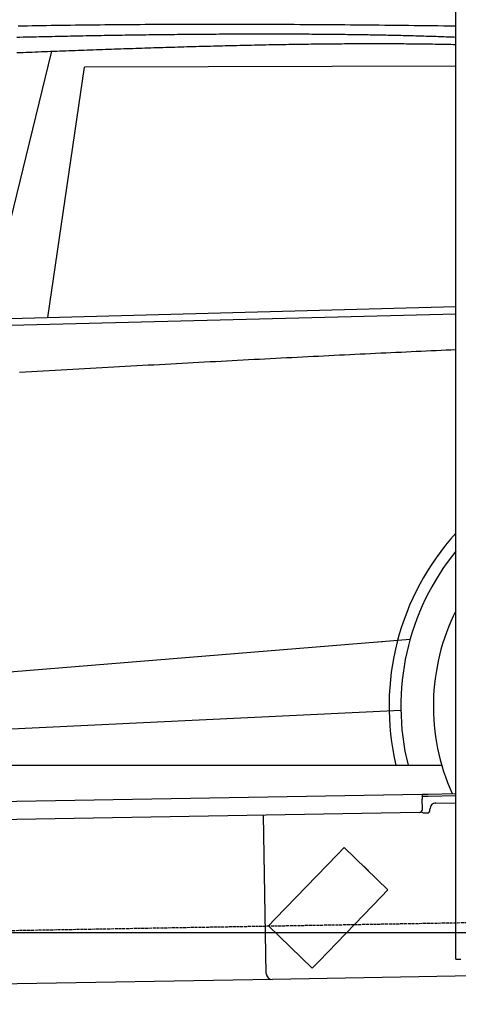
# Model space of a CAD drawing. Extents: x 562 to 7231, y 6017 to 11876.
# Tile 38 of 66: x 3731 to 4452, y 8048 to 9665. Entities that reach past the tile are written whole.
import ezdxf

# ---------------------------------------------------------------- set-up
doc = ezdxf.new("R2010")
doc.units = 0
doc.linetypes.add('GEN3', pattern=[6.25, 5, -1.25])
doc.layers.get('0').update_dxf_attribs({"linetype": 'CONTINUOUS'})
for name, color, linetype in [('3', 6, 'GEN3'), ('5', 3, 'CONTINUOUS'), ('CAR', 10, 'CONTINUOUS')]:
    doc.layers.add(name, color=color, linetype=linetype)

msp = doc.modelspace()

# ---------------------------------------------------------------- linework, layer by layer
for p, q in [((4447.567, 8147.479), (4447.567, 9769.479)), ((1732.775, 8347.073), (4392.087, 8393.491)), ((4392.087, 8393.491), (4402.086, 8393.666)), ((4392.087, 8393.491), (4392.227, 8385.492)), ((4402.086, 8393.666), (4447.567, 8394.459)), ((4447.567, 8390.459), (4402.155, 8389.666)), ((4402.155, 8389.666), (4392.157, 8389.492)), ((4392.523, 8368.495), (4392.227, 8385.492)), ((4414.845, 8378.886), (4447.567, 8379.457)), ((4387.611, 8363.408), (1732.775, 8317.068)), ((4136.188, 8098.98), (4131.65, 8358.941)), ((4395.128, 8362.539), (4400.127, 8362.627)), ((4405.039, 8367.713), (4405.021, 8368.713)), ((4150.941, 8188.565), (4253.055, 8294.308)), ((4264.17, 8305.817), (4253.055, 8294.308)), ((4264.17, 8305.817), (4336.104, 8236.352)), ((4297.247, 8274.57), (4303.721, 8268.318)), ((4324.989, 8224.842), (4336.104, 8236.352)), ((4324.989, 8224.842), (4222.875, 8119.099)), ((4150.941, 8188.565), (4139.826, 8177.056)), ((4211.76, 8107.59), (4139.826, 8177.056)), ((4447.567, 8122.479), (4447.567, 8147.479)), ((4211.76, 8107.59), (4222.875, 8119.099)), ((4447.567, 8122.479), (4455.567, 8122.479)), ((4146.361, 8089.156), (1812.775, 8048.423)), ((4476.484, 8094.919), (4146.361, 8089.156))]:
    msp.add_line(p, q)
for centre, radius, start, end in [((4415.02, 8368.888), 10, 91, 181), ((4387.524, 8368.408), 5, 271, 1), ((4395.04, 8367.539), 5, 214.236717, 271), ((4400.04, 8367.626), 5, 271, 1), ((4296.552, 8273.851), 1, 46, 106), ((4303.027, 8267.599), 1, 346, 46), ((4146.187, 8099.155), 10, 181, 271)]:
    msp.add_arc(centre, radius, start, end)
at = {"layer": '3'}
msp.add_line((1175.278, 8125.309), (6230.443, 8213.547), dxfattribs=at)
at = {"layer": '5'}
msp.add_line((6272.775, 8165.902), (872.775, 8165.902), dxfattribs=at)
at = {"layer": 'CAR'}
for p, q in [((3783.906, 9613.252), (3676.148, 9173.397)), ((3777.769, 9176.13), (3837.787, 9587.037)), ((4447.567, 9588.93), (3837.787, 9587.037)), ((2526.288, 9142.47), (4447.567, 9194.145)), ((2479.558, 9132.32), (4447.567, 9181.849)), ((2452.84, 8492.033), (4372.371, 8647.708)), ((4319.494, 8643.42), (4327.323, 8644.055)), ((2433.259, 8438.503), (4357.239, 8531.5)), ((2375.046, 8440.42), (4424.307, 8441.054))]:
    msp.add_line(p, q, dxfattribs=at)
for points in [[(3728.96, 9654.92, 0), (3736.65, 9655.06, 0), (3744.38, 9655.21, 0), (3752.12, 9655.34, 0), (3759.89, 9655.48, 0), (3767.69, 9655.61, 0), (3775.52, 9655.73, 0), (3783.37, 9655.86, 0), (3791.24, 9655.97, 0), (3799.15, 9656.09, 0), (3807.08, 9656.2, 0), (3815.03, 9656.31, 0), (3823.01, 9656.41, 0), (3831.02, 9656.51, 0), (3839.05, 9656.61, 0), (3847.11, 9656.7, 0), (3855.2, 9656.79, 0), (3863.31, 9656.87, 0), (3871.45, 9656.95, 0), (3879.61, 9657.03, 0), (3887.8, 9657.1, 0), (3896.02, 9657.17, 0), (3904.27, 9657.24, 0), (3912.54, 9657.3, 0), (3920.83, 9657.36, 0), (3929.15, 9657.42, 0), (3937.5, 9657.47, 0), (3945.88, 9657.52, 0), (3954.28, 9657.56, 0), (3962.71, 9657.6, 0), (3971.16, 9657.64, 0), (3979.64, 9657.67, 0), (3988.15, 9657.71, 0), (3996.69, 9657.73, 0), (4005.25, 9657.76, 0), (4013.83, 9657.78, 0), (4022.45, 9657.79, 0), (4031.09, 9657.8, 0), (4039.75, 9657.81, 0), (4048.45, 9657.82, 0), (4057.16, 9657.82, 0), (4065.91, 9657.82, 0), (4074.68, 9657.82, 0), (4083.48, 9657.81, 0), (4092.31, 9657.8, 0), (4101.16, 9657.78, 0), (4110.04, 9657.76, 0), (4118.95, 9657.74, 0), (4127.88, 9657.72, 0), (4136.84, 9657.69, 0), (4145.83, 9657.66, 0), (4154.84, 9657.62, 0), (4163.88, 9657.58, 0), (4172.94, 9657.54, 0), (4182.04, 9657.5, 0), (4191.16, 9657.45, 0), (4200.3, 9657.4, 0), (4209.48, 9657.34, 0), (4218.68, 9657.28, 0), (4227.9, 9657.22, 0), (4237.16, 9657.16, 0), (4246.44, 9657.09, 0), (4255.75, 9657.02, 0), (4265.08, 9656.95, 0), (4274.44, 9656.87, 0), (4283.83, 9656.79, 0), (4293.25, 9656.7, 0), (4302.69, 9656.62, 0), (4312.16, 9656.53, 0), (4321.66, 9656.43, 0), (4331.18, 9656.33, 0), (4340.73, 9656.23, 0), (4350.31, 9656.13, 0), (4359.91, 9656.03, 0), (4369.54, 9655.92, 0), (4379.2, 9655.8, 0), (4388.89, 9655.69, 0), (4398.6, 9655.57, 0), (4408.34, 9655.45, 0), (4418.1, 9655.32, 0), (4427.9, 9655.19, 0), (4437.72, 9655.06, 0), (4447.57, 9654.93, 0)], [(4447.57, 9636.04, 0), (4444.39, 9636.16, 0), (4441.2, 9636.29, 0), (4438, 9636.41, 0), (4434.78, 9636.53, 0), (4431.56, 9636.64, 0), (4428.32, 9636.76, 0), (4425.06, 9636.87, 0), (4421.8, 9636.99, 0), (4418.52, 9637.1, 0), (4415.23, 9637.21, 0), (4411.93, 9637.32, 0), (4408.61, 9637.42, 0), (4405.29, 9637.53, 0), (4401.94, 9637.63, 0), (4398.59, 9637.74, 0), (4395.23, 9637.84, 0), (4391.85, 9637.94, 0), (4388.46, 9638.04, 0), (4385.05, 9638.13, 0), (4381.64, 9638.23, 0), (4378.21, 9638.32, 0), (4374.77, 9638.42, 0), (4371.31, 9638.51, 0), (4367.85, 9638.6, 0), (4364.37, 9638.68, 0), (4360.88, 9638.77, 0), (4357.37, 9638.86, 0), (4353.85, 9638.94, 0), (4350.33, 9639.02, 0), (4346.78, 9639.1, 0), (4343.23, 9639.18, 0), (4339.66, 9639.26, 0), (4336.08, 9639.34, 0), (4332.49, 9639.41, 0), (4328.88, 9639.49, 0), (4325.27, 9639.56, 0), (4321.64, 9639.63, 0), (4317.99, 9639.7, 0), (4314.34, 9639.76, 0), (4310.67, 9639.83, 0), (4306.99, 9639.9, 0), (4303.3, 9639.96, 0), (4299.59, 9640.02, 0), (4295.87, 9640.08, 0), (4292.14, 9640.14, 0), (4288.4, 9640.2, 0), (4284.64, 9640.25, 0), (4280.87, 9640.31, 0), (4277.09, 9640.36, 0), (4273.3, 9640.41, 0), (4269.49, 9640.46, 0), (4265.67, 9640.51, 0), (4261.84, 9640.56, 0), (4258, 9640.6, 0), (4254.14, 9640.65, 0), (4250.27, 9640.69, 0), (4246.39, 9640.73, 0), (4242.49, 9640.77, 0), (4238.59, 9640.81, 0), (4234.67, 9640.84, 0), (4230.73, 9640.88, 0), (4226.79, 9640.91, 0), (4222.83, 9640.95, 0), (4218.86, 9640.98, 0), (4214.88, 9641.01, 0), (4210.88, 9641.03, 0), (4206.88, 9641.06, 0), (4202.85, 9641.08, 0), (4198.82, 9641.11, 0), (4194.78, 9641.13, 0), (4190.72, 9641.15, 0), (4186.65, 9641.17, 0), (4182.56, 9641.19, 0), (4178.47, 9641.2, 0), (4174.36, 9641.22, 0), (4170.24, 9641.23, 0), (4166.1, 9641.24, 0), (4161.96, 9641.25, 0), (4157.8, 9641.26, 0), (4153.63, 9641.27, 0), (4149.44, 9641.28, 0), (4145.24, 9641.28, 0), (4141.03, 9641.28, 0), (4136.81, 9641.28, 0), (4132.58, 9641.28, 0), (4128.33, 9641.28, 0), (4124.07, 9641.28, 0), (4119.8, 9641.28, 0), (4115.51, 9641.27, 0), (4111.22, 9641.26, 0), (4106.91, 9641.25, 0), (4102.58, 9641.24, 0), (4098.25, 9641.23, 0), (4093.9, 9641.22, 0), (4089.54, 9641.2, 0), (4085.17, 9641.19, 0), (4080.78, 9641.17, 0), (4076.38, 9641.15, 0), (4071.97, 9641.13, 0), (4067.55, 9641.11, 0), (4063.11, 9641.08, 0), (4058.66, 9641.06, 0), (4054.2, 9641.03, 0), (4049.73, 9641, 0), (4045.24, 9640.97, 0), (4040.74, 9640.94, 0), (4036.23, 9640.91, 0), (4031.7, 9640.88, 0), (4027.17, 9640.84, 0), (4022.62, 9640.81, 0), (4018.06, 9640.77, 0), (4013.48, 9640.73, 0), (4008.89, 9640.69, 0), (4004.29, 9640.64, 0), (3999.68, 9640.6, 0), (3995.06, 9640.55, 0), (3990.42, 9640.51, 0), (3985.77, 9640.46, 0), (3981.11, 9640.41, 0), (3976.43, 9640.36, 0), (3971.74, 9640.3, 0), (3967.04, 9640.25, 0), (3962.33, 9640.19, 0), (3957.6, 9640.14, 0), (3952.86, 9640.08, 0), (3948.11, 9640.02, 0), (3943.35, 9639.96, 0), (3938.57, 9639.89, 0), (3933.79, 9639.83, 0), (3928.98, 9639.76, 0), (3924.17, 9639.69, 0), (3919.34, 9639.62, 0), (3914.5, 9639.55, 0), (3909.65, 9639.48, 0), (3904.79, 9639.41, 0), (3899.91, 9639.33, 0), (3895.02, 9639.26, 0), (3890.12, 9639.18, 0), (3885.2, 9639.1, 0), (3880.28, 9639.02, 0), (3875.34, 9638.94, 0), (3870.38, 9638.85, 0), (3865.42, 9638.77, 0), (3860.44, 9638.68, 0), (3855.45, 9638.59, 0), (3850.45, 9638.5, 0), (3845.43, 9638.41, 0), (3840.41, 9638.32, 0), (3835.36, 9638.23, 0), (3830.31, 9638.13, 0), (3825.25, 9638.03, 0), (3820.17, 9637.93, 0), (3815.08, 9637.83, 0), (3809.97, 9637.73, 0), (3804.86, 9637.63, 0), (3799.73, 9637.53, 0), (3794.59, 9637.42, 0), (3789.43, 9637.31, 0), (3784.27, 9637.2, 0), (3779.09, 9637.09, 0), (3773.89, 9636.98, 0), (3768.69, 9636.87, 0), (3763.47, 9636.75, 0), (3758.24, 9636.64, 0), (3753, 9636.52, 0), (3747.75, 9636.4, 0), (3742.48, 9636.28, 0), (3737.2, 9636.16, 0), (3731.91, 9636.03, 0), (3726.6, 9635.91, 0)], [(3726.93, 9611.04, 0), (3731.93, 9611.24, 0), (3736.94, 9611.43, 0), (3741.96, 9611.63, 0), (3746.97, 9611.83, 0), (3751.98, 9612.02, 0), (3757, 9612.22, 0), (3762.02, 9612.41, 0), (3767.04, 9612.61, 0), (3772.05, 9612.8, 0), (3777.07, 9612.99, 0), (3782.09, 9613.18, 0), (3787.11, 9613.37, 0), (3792.14, 9613.56, 0), (3797.16, 9613.75, 0), (3802.18, 9613.94, 0), (3807.19, 9614.13, 0), (3812.21, 9614.32, 0), (3817.23, 9614.5, 0), (3822.25, 9614.69, 0), (3827.27, 9614.87, 0), (3832.28, 9615.06, 0), (3837.29, 9615.24, 0), (3842.31, 9615.42, 0), (3847.32, 9615.6, 0), (3852.32, 9615.78, 0), (3857.33, 9615.96, 0), (3862.34, 9616.14, 0), (3867.34, 9616.32, 0), (3872.34, 9616.49, 0), (3877.34, 9616.67, 0), (3882.33, 9616.84, 0), (3887.32, 9617.02, 0), (3892.31, 9617.19, 0), (3897.3, 9617.36, 0), (3902.28, 9617.53, 0), (3907.26, 9617.7, 0), (3912.23, 9617.86, 0), (3917.21, 9618.03, 0), (3922.18, 9618.19, 0), (3927.14, 9618.36, 0), (3932.1, 9618.52, 0), (3937.06, 9618.68, 0), (3942.01, 9618.84, 0), (3946.96, 9619, 0), (3951.9, 9619.16, 0), (3956.84, 9619.31, 0), (3961.78, 9619.47, 0), (3966.71, 9619.62, 0), (3971.63, 9619.77, 0), (3976.55, 9619.92, 0), (3981.47, 9620.07, 0), (3986.38, 9620.22, 0), (3991.29, 9620.37, 0), (3996.19, 9620.51, 0), (4001.08, 9620.65, 0), (4005.97, 9620.8, 0), (4010.85, 9620.94, 0), (4015.73, 9621.08, 0), (4020.61, 9621.21, 0), (4025.47, 9621.35, 0), (4030.33, 9621.48, 0), (4035.19, 9621.61, 0), (4040.04, 9621.74, 0), (4044.88, 9621.87, 0), (4049.72, 9622, 0), (4054.55, 9622.13, 0), (4059.37, 9622.25, 0), (4064.19, 9622.37, 0), (4069, 9622.49, 0), (4073.8, 9622.61, 0), (4078.6, 9622.73, 0), (4083.39, 9622.84, 0), (4088.18, 9622.96, 0), (4092.96, 9623.07, 0), (4097.73, 9623.18, 0), (4102.49, 9623.28, 0), (4107.25, 9623.39, 0), (4112, 9623.49, 0), (4116.75, 9623.6, 0), (4121.48, 9623.7, 0), (4126.21, 9623.79, 0), (4130.93, 9623.89, 0), (4135.65, 9623.98, 0), (4140.36, 9624.08, 0), (4145.06, 9624.17, 0), (4149.75, 9624.25, 0), (4154.44, 9624.34, 0), (4159.12, 9624.42, 0), (4163.79, 9624.5, 0), (4168.46, 9624.58, 0), (4173.11, 9624.66, 0), (4177.76, 9624.74, 0), (4182.41, 9624.81, 0), (4187.04, 9624.88, 0), (4191.67, 9624.95, 0), (4196.29, 9625.01, 0), (4200.9, 9625.08, 0), (4205.51, 9625.14, 0), (4210.1, 9625.2, 0), (4214.69, 9625.26, 0), (4219.28, 9625.31, 0), (4223.85, 9625.36, 0), (4228.42, 9625.41, 0), (4232.98, 9625.46, 0), (4237.53, 9625.51, 0), (4242.08, 9625.55, 0), (4246.62, 9625.59, 0), (4251.15, 9625.63, 0), (4255.67, 9625.66, 0), (4260.18, 9625.69, 0), (4264.69, 9625.72, 0), (4269.19, 9625.75, 0), (4273.69, 9625.78, 0), (4278.17, 9625.8, 0), (4282.65, 9625.82, 0), (4287.12, 9625.84, 0), (4291.58, 9625.85, 0), (4296.04, 9625.86, 0), (4300.49, 9625.87, 0), (4304.93, 9625.88, 0), (4309.37, 9625.88, 0), (4313.8, 9625.88, 0), (4318.22, 9625.88, 0), (4322.63, 9625.88, 0), (4327.04, 9625.87, 0), (4331.44, 9625.86, 0), (4335.83, 9625.85, 0), (4340.21, 9625.83, 0), (4344.59, 9625.81, 0), (4348.96, 9625.79, 0), (4353.33, 9625.77, 0), (4357.68, 9625.74, 0), (4362.03, 9625.71, 0), (4366.38, 9625.68, 0), (4370.71, 9625.64, 0), (4375.04, 9625.61, 0), (4379.37, 9625.56, 0), (4383.68, 9625.52, 0), (4387.99, 9625.47, 0), (4392.29, 9625.42, 0), (4396.58, 9625.37, 0), (4400.87, 9625.32, 0), (4405.15, 9625.26, 0), (4409.42, 9625.2, 0), (4413.69, 9625.14, 0), (4417.95, 9625.07, 0), (4422.2, 9625, 0), (4426.45, 9624.93, 0), (4430.68, 9624.85, 0), (4434.92, 9624.78, 0), (4439.14, 9624.7, 0), (4443.36, 9624.61, 0), (4447.57, 9624.53, 0)], [(4447.57, 9123.02, 0), (4439.5, 9122.66, 0), (4431.4, 9122.29, 0), (4423.29, 9121.93, 0), (4415.15, 9121.55, 0), (4406.99, 9121.18, 0), (4398.8, 9120.8, 0), (4390.6, 9120.42, 0), (4382.37, 9120.04, 0), (4374.12, 9119.66, 0), (4365.84, 9119.27, 0), (4357.55, 9118.88, 0), (4349.23, 9118.49, 0), (4340.89, 9118.09, 0), (4332.53, 9117.69, 0), (4324.14, 9117.29, 0), (4315.73, 9116.89, 0), (4307.3, 9116.48, 0), (4298.85, 9116.08, 0), (4290.37, 9115.66, 0), (4281.88, 9115.25, 0), (4273.36, 9114.83, 0), (4264.81, 9114.42, 0), (4256.25, 9113.99, 0), (4247.66, 9113.57, 0), (4239.05, 9113.14, 0), (4230.42, 9112.71, 0), (4221.76, 9112.28, 0), (4213.08, 9111.85, 0), (4204.38, 9111.41, 0), (4195.66, 9110.97, 0), (4186.91, 9110.53, 0), (4178.15, 9110.08, 0), (4169.36, 9109.63, 0), (4160.54, 9109.18, 0), (4151.71, 9108.73, 0), (4142.85, 9108.27, 0), (4133.97, 9107.82, 0), (4125.07, 9107.35, 0), (4116.14, 9106.89, 0), (4107.2, 9106.43, 0), (4098.23, 9105.96, 0), (4089.23, 9105.48, 0), (4080.22, 9105.01, 0), (4071.18, 9104.53, 0), (4062.12, 9104.05, 0), (4053.04, 9103.57, 0), (4043.94, 9103.09, 0), (4034.81, 9102.6, 0), (4025.66, 9102.11, 0), (4016.49, 9101.62, 0), (4007.29, 9101.12, 0), (3998.08, 9100.62, 0), (3988.84, 9100.12, 0), (3979.57, 9099.62, 0), (3970.29, 9099.12, 0), (3960.98, 9098.61, 0), (3951.65, 9098.1, 0), (3942.3, 9097.58, 0), (3932.93, 9097.07, 0), (3923.53, 9096.55, 0), (3914.11, 9096.03, 0), (3904.67, 9095.5, 0), (3895.2, 9094.98, 0), (3885.72, 9094.45, 0), (3876.21, 9093.91, 0), (3866.68, 9093.38, 0), (3857.12, 9092.84, 0), (3847.55, 9092.3, 0), (3837.95, 9091.76, 0), (3828.33, 9091.22, 0), (3818.68, 9090.67, 0), (3809.01, 9090.12, 0), (3799.33, 9089.56, 0), (3789.61, 9089.01, 0), (3779.88, 9088.45, 0), (3770.12, 9087.89, 0), (3760.35, 9087.33, 0), (3750.54, 9086.76, 0), (3740.72, 9086.19, 0), (3730.87, 9085.62, 0)]]:
    msp.add_polyline3d(points, dxfattribs=at)
for radius, start, end in [(422.698, 137.777929, 193.271193), (403.409, 140.891749, 193.917341), (350, 153.426828, 204.24294)]:
    msp.add_arc((4760.594, 8538.065), radius, start, end, dxfattribs=at)

doc.saveas('drawing.dxf')
